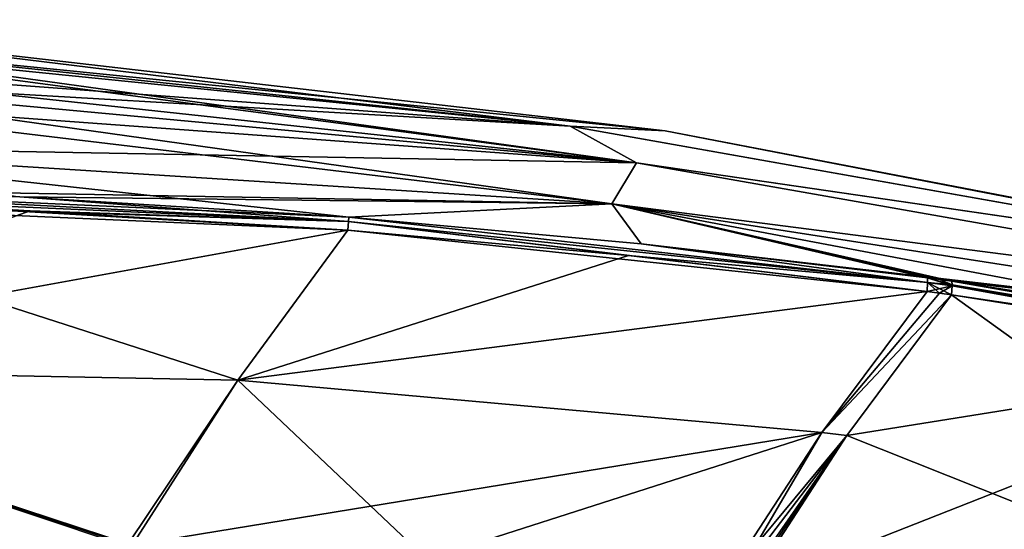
# Model space of a CAD drawing. Header units: millimetres. Extents: x -229 to 223, y -44 to 475.
# Tile 67 of 81: x -6 to 52, y 443 to 473. Entities that reach past the tile are written whole.
import ezdxf

# ---------------------------------------------------------------- set-up
doc = ezdxf.new("R2010")
doc.units = ezdxf.units.MM
doc.header["$LTSCALE"] = 52.148148
for name, color, linetype in [('408', 7, 'CONTINUOUS'), ('409', 7, 'CONTINUOUS'), ('417', 7, 'CONTINUOUS'), ('418', 7, 'CONTINUOUS'), ('439', 7, 'CONTINUOUS'), ('440', 7, 'CONTINUOUS'), ('441', 7, 'CONTINUOUS'), ('442', 7, 'CONTINUOUS'), ('443', 7, 'CONTINUOUS'), ('464', 7, 'CONTINUOUS'), ('465', 7, 'CONTINUOUS'), ('466', 7, 'CONTINUOUS'), ('467', 7, 'CONTINUOUS'), ('468', 7, 'CONTINUOUS'), ('495', 7, 'CONTINUOUS'), ('496', 7, 'CONTINUOUS'), ('508', 7, 'CONTINUOUS'), ('513', 7, 'CONTINUOUS')]:
    doc.layers.add(name, color=color, linetype=linetype)

msp = doc.modelspace()

# ---------------------------------------------------------------- linework, layer by layer
at = {"layer": '408', "linetype": 'Continuous'}
for points in [[(-25.064, 472.556, -31.585), (-25, 473.386, 0), (32.333, 466.78, 0), (-25.064, 472.556, -31.585)], [(-25.193, 470.892, -54.73), (-25.086, 472.279, -36.473), (26.672, 467.057, -30.452), (-25.193, 470.892, -54.73)], [(-25.086, 472.279, -36.473), (-25.064, 472.556, -31.585), (26.672, 467.057, -30.452), (-25.086, 472.279, -36.473)], [(26.672, 467.057, -30.452), (-25.064, 472.556, -31.585), (32.333, 466.78, 0), (26.672, 467.057, -30.452)], [(-25.258, 470.06, -63.178), (-25.193, 470.892, -54.73), (26.672, 467.057, -30.452), (-25.258, 470.06, -63.178)], [(-25.343, 468.955, -72.89), (-25.258, 470.06, -63.178), (30.614, 464.875, -60.45), (-25.343, 468.955, -72.89)], [(-25.258, 470.06, -63.178), (26.672, 467.057, -30.452), (30.614, 464.875, -60.45), (-25.258, 470.06, -63.178)], [(-25.58, 465.905, -94.594), (-25.343, 468.955, -72.89), (30.614, 464.875, -60.45), (-25.58, 465.905, -94.594)], [(77.932, 457.968, -29.11), (26.672, 467.057, -30.452), (32.333, 466.78, 0), (77.932, 457.968, -29.11)], [(26.672, 467.057, -30.452), (77.932, 457.968, -29.11), (30.614, 464.875, -60.45), (26.672, 467.057, -30.452)], [(88.988, 455.907, 0), (77.932, 457.968, -29.11), (32.333, 466.78, 0), (88.988, 455.907, 0)], [(-25.772, 463.43, -109.006), (-25.58, 465.905, -94.594), (29.152, 462.445, -89.984), (-25.772, 463.43, -109.006)], [(-25.58, 465.905, -94.594), (30.614, 464.875, -60.45), (29.152, 462.445, -89.984), (-25.58, 465.905, -94.594)], [(30.614, 464.875, -60.45), (85.99, 455.134, -57.22), (29.152, 462.445, -89.984), (30.614, 464.875, -60.45)], [(30.614, 464.875, -60.45), (77.932, 457.968, -29.11), (85.99, 455.134, -57.22), (30.614, 464.875, -60.45)], [(-25.772, 463.43, -109.006), (29.152, 462.445, -89.984), (-6.035, 462.854, -108.991), (-25.772, 463.43, -109.006)], [(-6.035, 462.854, -108.991), (29.152, 462.445, -89.984), (13.528, 461.648, -108.978), (-6.035, 462.854, -108.991)], [(13.528, 461.648, -108.978), (29.152, 462.445, -89.984), (30.891, 460.062, -108.77), (13.528, 461.648, -108.978)], [(29.152, 462.445, -89.984), (85.99, 455.134, -57.22), (83.448, 453.979, -84.587), (29.152, 462.445, -89.984)], [(29.152, 462.445, -89.984), (83.448, 453.979, -84.587), (30.891, 460.062, -108.77), (29.152, 462.445, -89.984)], [(30.891, 460.062, -108.77), (83.448, 453.979, -84.587), (47.915, 458.037, -108.177), (30.891, 460.062, -108.77)], [(47.915, 458.037, -108.177), (83.448, 453.979, -84.587), (48.643, 457.94, -108.143), (47.915, 458.037, -108.177)], [(48.643, 457.94, -108.143), (83.448, 453.979, -84.587), (49.371, 457.841, -108.108), (48.643, 457.94, -108.143)], [(49.371, 457.841, -108.108), (83.448, 453.979, -84.587), (92.616, 450.284, -104.894), (49.371, 457.841, -108.108)]]:
    msp.add_3dface(points, dxfattribs=at)
at = {"layer": '409', "linetype": 'Continuous'}
for points in [[(-25.78, 463.131, -109.953), (-25.772, 463.43, -109.006), (13.504, 461.381, -109.955), (-25.78, 463.131, -109.953)], [(-6.111, 462.061, -110.814), (-25.78, 463.131, -109.953), (13.461, 460.88, -110.831), (-6.111, 462.061, -110.814)], [(13.461, 460.88, -110.831), (-25.78, 463.131, -109.953), (13.504, 461.381, -109.955), (13.461, 460.88, -110.831)], [(-25.772, 463.43, -109.006), (-6.035, 462.854, -108.991), (13.504, 461.381, -109.955), (-25.772, 463.43, -109.006)], [(-6.035, 462.854, -108.991), (13.528, 461.648, -108.978), (13.504, 461.381, -109.955), (-6.035, 462.854, -108.991)]]:
    msp.add_3dface(points, dxfattribs=at)
at = {"layer": '417', "linetype": 'Continuous'}
for points in [[(-25.78, 463.131, 109.953), (-25.79, 462.609, 110.794), (13.504, 461.381, 109.955), (-25.78, 463.131, 109.953)], [(-25.772, 463.43, 109.006), (-25.78, 463.131, 109.953), (13.504, 461.381, 109.955), (-25.772, 463.43, 109.006)], [(13.528, 461.649, 108.977), (-25.772, 463.43, 109.006), (13.504, 461.381, 109.955), (13.528, 461.649, 108.977)], [(-25.772, 463.43, 109.006), (13.528, 461.649, 108.977), (-6.035, 462.854, 108.991), (-25.772, 463.43, 109.006)], [(13.504, 461.381, 109.955), (-25.79, 462.609, 110.794), (-5.409, 462.029, 110.814), (13.504, 461.381, 109.955)], [(13.461, 460.88, 110.831), (13.504, 461.381, 109.955), (-5.409, 462.029, 110.814), (13.461, 460.88, 110.831)]]:
    msp.add_3dface(points, dxfattribs=at)
at = {"layer": '418', "linetype": 'Continuous'}
for points in [[(-25, 473.386, 0), (-25.064, 472.556, 31.585), (26.676, 467.056, 30.452), (-25, 473.386, 0)], [(32.333, 466.78, 0), (-25, 473.386, 0), (26.676, 467.056, 30.452), (32.333, 466.78, 0)], [(-25.086, 472.279, 36.473), (-25.193, 470.892, 54.732), (30.614, 464.875, 60.45), (-25.086, 472.279, 36.473)], [(-25.064, 472.556, 31.585), (-25.086, 472.279, 36.473), (30.614, 464.875, 60.45), (-25.064, 472.556, 31.585)], [(26.676, 467.056, 30.452), (-25.064, 472.556, 31.585), (30.614, 464.875, 60.45), (26.676, 467.056, 30.452)], [(-25.193, 470.892, 54.732), (-25.258, 470.06, 63.179), (30.614, 464.875, 60.45), (-25.193, 470.892, 54.732)], [(-25.258, 470.06, 63.179), (-25.343, 468.955, 72.89), (29.153, 462.445, 89.984), (-25.258, 470.06, 63.179)], [(30.614, 464.875, 60.45), (-25.258, 470.06, 63.179), (29.153, 462.445, 89.984), (30.614, 464.875, 60.45)], [(-25.343, 468.955, 72.89), (-25.58, 465.906, 94.586), (29.153, 462.445, 89.984), (-25.343, 468.955, 72.89)], [(77.94, 457.966, 29.11), (32.333, 466.78, 0), (26.676, 467.056, 30.452), (77.94, 457.966, 29.11)], [(77.94, 457.966, 29.11), (26.676, 467.056, 30.452), (30.614, 464.875, 60.45), (77.94, 457.966, 29.11)], [(88.988, 455.907, 0), (32.333, 466.78, 0), (77.94, 457.966, 29.11), (88.988, 455.907, 0)], [(13.528, 461.649, 108.977), (-25.58, 465.906, 94.586), (-6.035, 462.854, 108.991), (13.528, 461.649, 108.977)], [(-25.58, 465.906, 94.586), (13.528, 461.649, 108.977), (29.153, 462.445, 89.984), (-25.58, 465.906, 94.586)], [(85.99, 455.134, 57.22), (30.614, 464.875, 60.45), (29.153, 462.445, 89.984), (85.99, 455.134, 57.22)], [(85.99, 455.134, 57.22), (77.94, 457.966, 29.11), (30.614, 464.875, 60.45), (85.99, 455.134, 57.22)], [(29.153, 462.445, 89.984), (13.528, 461.649, 108.977), (30.897, 460.062, 108.77), (29.153, 462.445, 89.984)], [(83.448, 453.979, 84.587), (85.99, 455.134, 57.22), (29.153, 462.445, 89.984), (83.448, 453.979, 84.587)], [(83.448, 453.979, 84.587), (29.153, 462.445, 89.984), (73.043, 454.132, 106.63), (83.448, 453.979, 84.587)], [(73.043, 454.132, 106.63), (29.153, 462.445, 89.984), (49.371, 457.841, 108.108), (73.043, 454.132, 106.63)], [(49.371, 457.841, 108.108), (29.153, 462.445, 89.984), (48.643, 457.94, 108.143), (49.371, 457.841, 108.108)], [(48.643, 457.94, 108.143), (29.153, 462.445, 89.984), (47.915, 458.037, 108.177), (48.643, 457.94, 108.143)], [(47.915, 458.037, 108.177), (29.153, 462.445, 89.984), (30.897, 460.062, 108.77), (47.915, 458.037, 108.177)]]:
    msp.add_3dface(points, dxfattribs=at)
at = {"layer": '439', "linetype": 'Continuous'}
for points in [[(-5.409, 462.029, 110.814), (-25.79, 462.609, 110.794), (-31.436, 452.699, 122.047), (-5.409, 462.029, 110.814)], [(13.461, 460.88, 110.831), (-5.409, 462.029, 110.814), (-31.436, 452.699, 122.047), (13.461, 460.88, 110.831)], [(13.461, 460.88, 110.831), (-31.436, 452.699, 122.047), (6.934, 451.96, 122.2), (13.461, 460.88, 110.831)], [(-36.462, 441.825, 132.343), (0.074, 442.163, 132.677), (-31.436, 452.699, 122.047), (-36.462, 441.825, 132.343)], [(0.074, 442.163, 132.677), (0.365, 442.157, 132.678), (-31.436, 452.699, 122.047), (0.074, 442.163, 132.677)], [(-31.436, 452.699, 122.047), (0.365, 442.157, 132.678), (6.934, 451.96, 122.2), (-31.436, 452.699, 122.047)], [(0.365, 442.157, 132.678), (0.657, 442.15, 132.679), (6.934, 451.96, 122.2), (0.365, 442.157, 132.678)]]:
    msp.add_3dface(points, dxfattribs=at)
at = {"layer": '440', "linetype": 'Continuous'}
for points in [[(13.461, 460.88, 110.831), (6.934, 451.96, 122.2), (30.153, 459.363, 110.69), (13.461, 460.88, 110.831)], [(30.153, 459.363, 110.69), (6.934, 451.96, 122.2), (47.894, 457.23, 110.166), (30.153, 459.363, 110.69)], [(47.894, 457.23, 110.166), (6.934, 451.96, 122.2), (41.641, 448.85, 121.347), (47.894, 457.23, 110.166)], [(6.934, 451.96, 122.2), (0.657, 442.15, 132.679), (41.641, 448.85, 121.347), (6.934, 451.96, 122.2)], [(41.641, 448.85, 121.347), (0.657, 442.15, 132.679), (18.152, 441.31, 132.485), (41.641, 448.85, 121.347)], [(35.626, 439.631, 131.71), (41.641, 448.85, 121.347), (18.152, 441.31, 132.485), (35.626, 439.631, 131.71)]]:
    msp.add_3dface(points, dxfattribs=at)
at = {"layer": '441', "linetype": 'Continuous'}
for points in [[(13.504, 461.381, 109.955), (13.461, 460.88, 110.831), (47.925, 457.767, 109.228), (13.504, 461.381, 109.955)], [(13.528, 461.649, 108.977), (13.504, 461.381, 109.955), (47.925, 457.767, 109.228), (13.528, 461.649, 108.977)], [(30.897, 460.062, 108.77), (13.528, 461.649, 108.977), (47.925, 457.767, 109.228), (30.897, 460.062, 108.77)], [(13.461, 460.88, 110.831), (30.153, 459.363, 110.69), (47.925, 457.767, 109.228), (13.461, 460.88, 110.831)], [(47.915, 458.037, 108.177), (30.897, 460.062, 108.77), (47.925, 457.767, 109.228), (47.915, 458.037, 108.177)], [(30.153, 459.363, 110.69), (47.894, 457.23, 110.166), (47.925, 457.767, 109.228), (30.153, 459.363, 110.69)]]:
    msp.add_3dface(points, dxfattribs=at)
at = {"layer": '442', "linetype": 'Continuous'}
for points in [[(47.925, 457.767, 109.228), (47.894, 457.23, 110.166), (49.382, 457.57, 109.164), (47.925, 457.767, 109.228)], [(48.643, 457.94, 108.143), (47.915, 458.037, 108.177), (49.383, 457.618, 109.042), (48.643, 457.94, 108.143)], [(47.915, 458.037, 108.177), (47.925, 457.767, 109.228), (49.383, 457.618, 109.042), (47.915, 458.037, 108.177)], [(49.383, 457.618, 109.042), (47.925, 457.767, 109.228), (49.382, 457.57, 109.164), (49.383, 457.618, 109.042)], [(49.371, 457.841, 108.108), (48.643, 457.94, 108.143), (49.383, 457.618, 109.042), (49.371, 457.841, 108.108)], [(49.382, 457.57, 109.164), (47.894, 457.23, 110.166), (48.625, 457.13, 110.136), (49.382, 457.57, 109.164)], [(49.352, 457.03, 110.105), (49.382, 457.57, 109.164), (48.625, 457.13, 110.136), (49.352, 457.03, 110.105)]]:
    msp.add_3dface(points, dxfattribs=at)
at = {"layer": '443', "linetype": 'Continuous'}
for points in [[(73.043, 454.132, 106.63), (49.371, 457.841, 108.108), (82.128, 452.166, 106.985), (73.043, 454.132, 106.63)], [(49.371, 457.841, 108.108), (49.383, 457.618, 109.042), (82.128, 452.166, 106.985), (49.371, 457.841, 108.108)], [(49.383, 457.618, 109.042), (49.382, 457.57, 109.164), (72.454, 453.361, 108.785), (49.383, 457.618, 109.042)], [(82.128, 452.166, 106.985), (49.383, 457.618, 109.042), (72.454, 453.361, 108.785), (82.128, 452.166, 106.985)], [(49.382, 457.57, 109.164), (49.352, 457.03, 110.105), (72.454, 453.361, 108.785), (49.382, 457.57, 109.164)]]:
    msp.add_3dface(points, dxfattribs=at)
at = {"layer": '464', "linetype": 'Continuous'}
for points in [[(49.371, 457.841, -108.108), (92.616, 450.284, -104.894), (49.383, 457.618, -109.042), (49.371, 457.841, -108.108)], [(49.383, 457.618, -109.042), (82.128, 452.166, -106.985), (49.382, 457.57, -109.164), (49.383, 457.618, -109.042)], [(49.383, 457.618, -109.042), (92.616, 450.284, -104.894), (82.128, 452.166, -106.985), (49.383, 457.618, -109.042)], [(82.128, 452.166, -106.985), (49.352, 457.03, -110.105), (49.382, 457.57, -109.164), (82.128, 452.166, -106.985)], [(49.352, 457.03, -110.105), (82.128, 452.166, -106.985), (72.465, 453.359, -108.784), (49.352, 457.03, -110.105)]]:
    msp.add_3dface(points, dxfattribs=at)
at = {"layer": '465', "linetype": 'Continuous'}
for points in [[(47.894, 457.23, -110.166), (47.925, 457.767, -109.228), (48.622, 457.13, -110.136), (47.894, 457.23, -110.166)], [(47.915, 458.037, -108.177), (48.643, 457.94, -108.143), (49.383, 457.618, -109.042), (47.915, 458.037, -108.177)], [(47.915, 458.037, -108.177), (49.383, 457.618, -109.042), (49.382, 457.57, -109.164), (47.915, 458.037, -108.177)], [(47.915, 458.037, -108.177), (49.382, 457.57, -109.164), (47.925, 457.767, -109.228), (47.915, 458.037, -108.177)], [(49.382, 457.57, -109.164), (49.352, 457.03, -110.105), (47.925, 457.767, -109.228), (49.382, 457.57, -109.164)], [(47.925, 457.767, -109.228), (49.352, 457.03, -110.105), (48.622, 457.13, -110.136), (47.925, 457.767, -109.228)], [(48.643, 457.94, -108.143), (49.371, 457.841, -108.108), (49.383, 457.618, -109.042), (48.643, 457.94, -108.143)]]:
    msp.add_3dface(points, dxfattribs=at)
at = {"layer": '466', "linetype": 'Continuous'}
for points in [[(13.461, 460.88, -110.831), (13.504, 461.381, -109.955), (30.153, 459.363, -110.69), (13.461, 460.88, -110.831)], [(13.504, 461.381, -109.955), (13.528, 461.648, -108.978), (47.925, 457.767, -109.228), (13.504, 461.381, -109.955)], [(13.504, 461.381, -109.955), (47.925, 457.767, -109.228), (47.894, 457.23, -110.166), (13.504, 461.381, -109.955)], [(13.504, 461.381, -109.955), (47.894, 457.23, -110.166), (30.153, 459.363, -110.69), (13.504, 461.381, -109.955)], [(13.528, 461.648, -108.978), (30.891, 460.062, -108.77), (47.925, 457.767, -109.228), (13.528, 461.648, -108.978)], [(30.891, 460.062, -108.77), (47.915, 458.037, -108.177), (47.925, 457.767, -109.228), (30.891, 460.062, -108.77)]]:
    msp.add_3dface(points, dxfattribs=at)
at = {"layer": '467', "linetype": 'Continuous'}
for points in [[(13.461, 460.88, -110.831), (47.894, 457.23, -110.166), (6.934, 451.96, -122.2), (13.461, 460.88, -110.831)], [(47.894, 457.23, -110.166), (13.461, 460.88, -110.831), (30.153, 459.363, -110.69), (47.894, 457.23, -110.166)], [(47.894, 457.23, -110.166), (41.641, 448.85, -121.347), (6.934, 451.96, -122.2), (47.894, 457.23, -110.166)], [(18.152, 441.31, -132.485), (0.657, 442.15, -132.679), (6.934, 451.96, -122.2), (18.152, 441.31, -132.485)], [(41.641, 448.85, -121.347), (18.152, 441.31, -132.485), (6.934, 451.96, -122.2), (41.641, 448.85, -121.347)], [(35.626, 439.631, -131.71), (18.152, 441.31, -132.485), (41.641, 448.85, -121.347), (35.626, 439.631, -131.71)]]:
    msp.add_3dface(points, dxfattribs=at)
at = {"layer": '468', "linetype": 'Continuous'}
for points in [[(-26.152, 462.613, -110.793), (6.934, 451.96, -122.2), (-31.435, 452.699, -122.047), (-26.152, 462.613, -110.793)], [(-6.111, 462.061, -110.814), (13.461, 460.88, -110.831), (-26.152, 462.613, -110.793), (-6.111, 462.061, -110.814)], [(-26.152, 462.613, -110.793), (13.461, 460.88, -110.831), (6.934, 451.96, -122.2), (-26.152, 462.613, -110.793)], [(6.934, 451.96, -122.2), (0.657, 442.15, -132.679), (-31.435, 452.699, -122.047), (6.934, 451.96, -122.2)], [(0.657, 442.15, -132.679), (0.366, 442.157, -132.678), (-31.435, 452.699, -122.047), (0.657, 442.15, -132.679)], [(0.074, 442.163, -132.677), (-18.338, 442.279, -132.555), (-31.435, 452.699, -122.047), (0.074, 442.163, -132.677)], [(0.366, 442.157, -132.678), (0.074, 442.163, -132.677), (-31.435, 452.699, -122.047), (0.366, 442.157, -132.678)]]:
    msp.add_3dface(points, dxfattribs=at)
at = {"layer": '495', "linetype": 'Continuous'}
for points in [[(49.352, 457.03, -110.105), (72.465, 453.359, -108.784), (43.124, 448.659, -121.268), (49.352, 457.03, -110.105)], [(72.465, 453.359, -108.784), (83.056, 432.778, -126.672), (37.133, 439.45, -131.614), (72.465, 453.359, -108.784)], [(72.465, 453.359, -108.784), (37.133, 439.45, -131.614), (43.124, 448.659, -121.268), (72.465, 453.359, -108.784)]]:
    msp.add_3dface(points, dxfattribs=at)
at = {"layer": '496', "linetype": 'Continuous'}
for points in [[(47.894, 457.23, -110.166), (48.622, 457.13, -110.136), (41.641, 448.85, -121.347), (47.894, 457.23, -110.166)], [(48.622, 457.13, -110.136), (49.352, 457.03, -110.105), (41.641, 448.85, -121.347), (48.622, 457.13, -110.136)], [(41.641, 448.85, -121.347), (49.352, 457.03, -110.105), (43.124, 448.659, -121.268), (41.641, 448.85, -121.347)], [(35.626, 439.631, -131.71), (41.641, 448.85, -121.347), (36.185, 439.564, -131.675), (35.626, 439.631, -131.71)], [(41.641, 448.85, -121.347), (43.124, 448.659, -121.268), (36.185, 439.564, -131.675), (41.641, 448.85, -121.347)], [(36.185, 439.564, -131.675), (43.124, 448.659, -121.268), (36.744, 439.497, -131.64), (36.185, 439.564, -131.675)], [(36.744, 439.497, -131.64), (43.124, 448.659, -121.268), (36.939, 439.474, -131.627), (36.744, 439.497, -131.64)], [(37.133, 439.45, -131.614), (36.939, 439.474, -131.627), (43.124, 448.659, -121.268), (37.133, 439.45, -131.614)]]:
    msp.add_3dface(points, dxfattribs=at)
at = {"layer": '508', "linetype": 'Continuous'}
for points in [[(83.048, 432.779, 126.673), (49.352, 457.03, 110.105), (43.124, 448.659, 121.268), (83.048, 432.779, 126.673)], [(72.454, 453.361, 108.785), (49.352, 457.03, 110.105), (83.048, 432.779, 126.673), (72.454, 453.361, 108.785)], [(37.133, 439.45, 131.614), (83.048, 432.779, 126.673), (43.124, 448.659, 121.268), (37.133, 439.45, 131.614)]]:
    msp.add_3dface(points, dxfattribs=at)
at = {"layer": '513', "linetype": 'Continuous'}
for points in [[(47.894, 457.23, 110.166), (41.641, 448.85, 121.347), (48.625, 457.13, 110.136), (47.894, 457.23, 110.166)], [(41.641, 448.85, 121.347), (49.352, 457.03, 110.105), (48.625, 457.13, 110.136), (41.641, 448.85, 121.347)], [(49.352, 457.03, 110.105), (41.641, 448.85, 121.347), (43.124, 448.659, 121.268), (49.352, 457.03, 110.105)], [(41.641, 448.85, 121.347), (35.626, 439.631, 131.71), (43.124, 448.659, 121.268), (41.641, 448.85, 121.347)], [(43.124, 448.659, 121.268), (35.626, 439.631, 131.71), (36.185, 439.564, 131.675), (43.124, 448.659, 121.268)], [(36.744, 439.497, 131.64), (43.124, 448.659, 121.268), (36.185, 439.564, 131.675), (36.744, 439.497, 131.64)], [(37.133, 439.45, 131.614), (43.124, 448.659, 121.268), (36.744, 439.497, 131.64), (37.133, 439.45, 131.614)]]:
    msp.add_3dface(points, dxfattribs=at)

doc.saveas('drawing.dxf')
